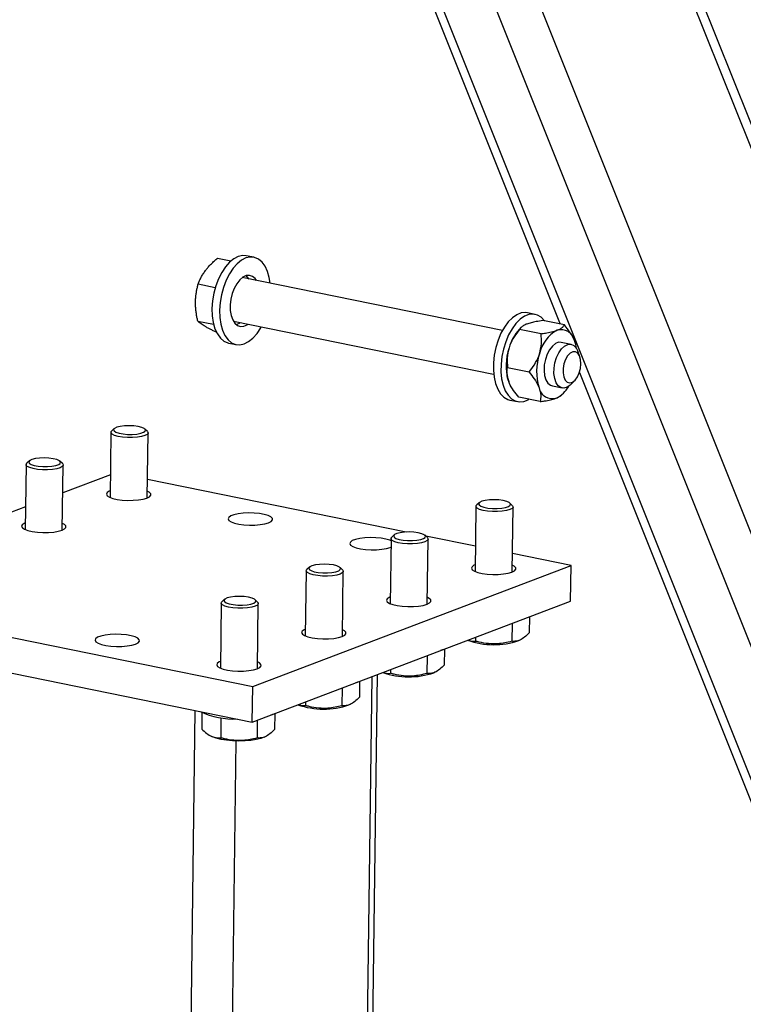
# Model space of a CAD drawing. Header units: millimetres. Extents: x 5 to 589, y 5 to 415.
# Tile 53 of 71: x 433 to 444, y 302 to 317. Entities that reach past the tile are written whole.
import ezdxf

# ---------------------------------------------------------------- set-up
doc = ezdxf.new("R2010")
doc.units = ezdxf.units.MM
doc.layers.add('TRAIT-FORT', color=4, linetype='Continuous', lineweight=25)

msp = doc.modelspace()

# ---------------------------------------------------------------- linework, layer by layer
at = {"layer": 'TRAIT-FORT', "color": 4, "linetype": 'Continuous', "lineweight": 25}
for p, q in [((447.8031, 300.3517), (438.953, 322.4828)), ((449.0352, 303.0439), (441.2735, 322.4532)), ((448.9372, 303.6486), (441.43, 322.4214)), ((447.4419, 299.5623), (438.3653, 322.2599)), ((447.0175, 298.6349), (437.6747, 321.9979)), ((437.5561, 321.9529), (441.2707, 312.6639)), ((436.1414, 313.6505), (436.342, 313.6098)), ((436.6855, 313.6635), (436.5716, 313.6866)), ((440.4091, 312.5682), (436.5117, 313.3587)), ((435.8516, 313.2643), (436.1079, 313.2123)), ((440.8992, 312.809), (440.7853, 312.8321)), ((435.8443, 312.7089), (436.0818, 312.6608)), ((436.3792, 312.7053), (440.2766, 311.9149)), ((441.3363, 312.6506), (441.0147, 312.7158)), ((440.6857, 312.6106), (440.6605, 312.5842)), ((440.9875, 312.5183), (440.6659, 312.5836)), ((441.4365, 312.3599), (441.2885, 312.3899)), ((436.3066, 312.3799), (436.4205, 312.3568)), ((441.5684, 312.1751), (441.5375, 312.2564)), ((440.8065, 311.9445), (440.4849, 312.0097)), ((441.4373, 311.7625), (441.4975, 311.8253)), ((441.5617, 311.9363), (446.9445, 298.4755)), ((441.156, 311.7365), (441.304, 311.7065)), ((440.5203, 311.5253), (440.6342, 311.5023)), ((440.9742, 311.503), (440.6526, 311.5682)), ((441.3031, 311.6083), (441.3284, 311.6346)), ((434.5945, 311.0981), (434.5568, 311.0642)), ((435.0894, 311.0572), (435.0526, 311.0921)), ((434.545, 311.0428), (434.5323, 310.068)), ((435.0878, 310.0607), (435.1005, 311.0355)), ((433.3227, 310.6157), (433.285, 310.5818)), ((433.2733, 310.5604), (433.2605, 309.5856)), ((433.8177, 310.5748), (433.7808, 310.6097)), ((433.816, 309.5783), (433.8288, 310.5531)), ((434.5367, 310.4085), (433.8234, 310.1379)), ((438.9647, 309.5498), (435.0914, 310.3354)), ((433.265, 309.9261), (432.5516, 309.6555)), ((440.0114, 309.9342), (439.9987, 308.9594)), ((440.0609, 309.9895), (440.0231, 309.9556)), ((440.5558, 309.9486), (440.519, 309.9835)), ((440.5542, 308.9521), (440.5669, 309.9269)), ((438.7397, 309.4518), (438.7269, 308.477)), ((438.7891, 309.5071), (438.7514, 309.4732)), ((439.284, 309.4662), (439.2472, 309.5011)), ((440.0036, 309.3391), (439.2587, 309.4902)), ((439.2824, 308.4697), (439.2952, 309.4445)), ((438.7283, 309.3202), (438.738, 309.3241)), ((441.4373, 309.0484), (440.5578, 309.2267)), ((436.6682, 307.2394), (441.4373, 309.0484)), ((437.5174, 309.0247), (437.4797, 308.9908)), ((438.0123, 308.9838), (437.9755, 309.0187)), ((441.4303, 308.514), (441.4373, 309.0484)), ((437.468, 308.9694), (437.4552, 307.9946)), ((438.0107, 307.9873), (438.0235, 308.9621)), ((429.8353, 308.6252), (436.6682, 307.2394)), ((436.1962, 308.487), (436.1834, 307.5122)), ((436.2457, 308.5423), (436.2079, 308.5084)), ((436.6612, 306.7051), (441.4303, 308.514)), ((436.7406, 308.5014), (436.7037, 308.5363)), ((436.7389, 307.5049), (436.7517, 308.4797)), ((440.8127, 308.2797), (440.8095, 308.0415)), ((440.5521, 308.1809), (440.5486, 307.9138)), ((429.8282, 308.0908), (436.6612, 306.7051)), ((440.0043, 307.9731), (440.0035, 307.9168)), ((440.6535, 307.9253), (440.6746, 307.9352)), ((439.2804, 307.6985), (439.2769, 307.4315)), ((439.5409, 307.7973), (439.5378, 307.5591)), ((437.9141, 265.9957), (438.4566, 307.386)), ((437.9941, 266.0638), (438.536, 307.4162)), ((438.7325, 307.4907), (438.7318, 307.4344)), ((439.3818, 307.443), (439.4029, 307.4528)), ((436.6612, 306.7051), (436.6682, 307.2394)), ((438.2692, 307.315), (438.2661, 307.0767)), ((438.0086, 307.2161), (438.0051, 306.9491)), ((437.4608, 307.0083), (437.4601, 306.952)), ((438.1101, 306.9606), (438.1312, 306.9704)), ((435.2606, 265.2014), (435.8068, 306.8783)), ((435.9074, 306.8493), (435.9042, 306.6002)), ((436.9974, 306.8326), (436.9943, 306.5943)), ((436.1923, 306.7699), (436.1883, 306.4696)), ((436.7369, 306.7337), (436.7334, 306.4667)), ((436.0355, 306.4993), (436.0572, 306.4884)), ((436.8383, 306.4782), (436.8594, 306.4881)), ((435.8793, 265.2239), (436.4193, 306.4216))]:
    msp.add_line(p, q, dxfattribs=at)
at = {"layer": 'TRAIT-FORT', "color": 4, "linetype": 'Continuous', "lineweight": 25, "flags": 128}
for points in [[(436.5716, 313.6866), (436.5183, 313.6903), (436.4523, 313.6763), (436.3859, 313.6428), (436.3211, 313.5908), (436.2598, 313.5218), (436.2041, 313.438), (436.1554, 313.3419), (436.1154, 313.2364), (436.0852, 313.1248), (436.0658, 313.0103), (436.0577, 312.8966), (436.0612, 312.787), (436.0762, 312.6849), (436.1022, 312.5934), (436.1385, 312.5152), (436.1839, 312.4528), (436.237, 312.4081), (436.2963, 312.3823), (436.3066, 312.3799)], [(436.9292, 313.274), (436.9159, 313.3585), (436.8899, 313.45), (436.8536, 313.5282), (436.8082, 313.5906), (436.7551, 313.6354), (436.6958, 313.6612), (436.6322, 313.6672), (436.5662, 313.6532), (436.4998, 313.6197), (436.4349, 313.5677), (436.3737, 313.4987), (436.3179, 313.4149), (436.2693, 313.3188), (436.2293, 313.2133), (436.1991, 313.1017), (436.1797, 312.9872), (436.1716, 312.8735), (436.1751, 312.7639), (436.1901, 312.6618), (436.2161, 312.5703), (436.2524, 312.4921), (436.2977, 312.4297), (436.3509, 312.385), (436.4102, 312.3592), (436.4738, 312.3532), (436.5398, 312.3671), (436.6062, 312.4007), (436.6711, 312.4527), (436.7323, 312.5216), (436.7881, 312.6054), (436.7967, 312.6206)], [(436.7268, 313.315), (436.706, 313.3442), (436.6662, 313.3777), (436.6207, 313.3928), (436.5718, 313.3888), (436.5219, 313.3657), (436.4737, 313.3248), (436.4294, 313.2682), (436.3913, 313.1986), (436.3613, 313.1195), (436.3409, 313.035), (436.3312, 312.9492), (436.3326, 312.8665), (436.345, 312.791), (436.3679, 312.7265), (436.4, 312.6762), (436.4398, 312.6426), (436.4853, 312.6275), (436.5342, 312.6316), (436.5841, 312.6546), (436.5943, 312.6617)], [(436.6129, 313.3381), (436.5921, 313.3673), (436.5704, 313.3884)], [(440.7853, 312.8321), (440.7566, 312.8358), (440.6913, 312.8294), (440.6248, 312.8032), (440.5591, 312.7581), (440.4963, 312.6954), (440.4382, 312.6169), (440.3867, 312.5252), (440.3432, 312.4229), (440.3092, 312.3132), (440.2856, 312.1994), (440.2731, 312.085), (440.2722, 311.9735), (440.2829, 311.8681), (440.3048, 311.7722), (440.3372, 311.6887), (440.3793, 311.6201), (440.4296, 311.5684), (440.4868, 311.5352), (440.5203, 311.5253)], [(436.4217, 312.655), (436.4702, 312.6777), (436.4804, 312.6848)], [(441.0434, 312.71), (441.0402, 312.7143), (440.9898, 312.766), (440.9327, 312.7991), (440.8705, 312.8127), (440.8052, 312.8063), (440.7386, 312.7801), (440.673, 312.735), (440.6102, 312.6723), (440.5521, 312.5938), (440.5006, 312.5021), (440.4571, 312.3998), (440.4231, 312.2901), (440.3995, 312.1763), (440.387, 312.0619), (440.3861, 311.9504), (440.3967, 311.845), (440.4186, 311.7492), (440.4511, 311.6656), (440.4932, 311.597), (440.5435, 311.5453), (440.6007, 311.5121), (440.6629, 311.4986), (440.7282, 311.5049), (440.7947, 311.5311), (440.8056, 311.5372)], [(441.2885, 312.3899), (441.2503, 312.3904), (441.2025, 312.3723), (441.1559, 312.3347), (441.1135, 312.2801), (441.0779, 312.2119), (441.0514, 312.1343), (441.0356, 312.0522), (441.0316, 311.9709), (441.0395, 311.8953), (441.0589, 311.8303), (441.0886, 311.78), (441.1266, 311.7474), (441.156, 311.7365)], [(441.4373, 311.7625), (441.4252, 311.7506), (441.378, 311.7178), (441.3304, 311.7047), (441.2852, 311.7123), (441.2454, 311.74), (441.2135, 311.7862), (441.1913, 311.8479), (441.1805, 311.9212), (441.1815, 312.0016), (441.1944, 312.084), (441.2184, 312.1631), (441.2519, 312.2341), (441.2928, 312.2925), (441.3386, 312.3346), (441.3864, 312.3577), (441.4332, 312.3605), (441.476, 312.3427), (441.5122, 312.3054), (441.5375, 312.2564)], [(441.5851, 312.0683), (441.58, 312.133), (441.5633, 312.1873), (441.5366, 312.2266), (441.5021, 312.2472), (441.463, 312.2473), (441.4228, 312.2271), (441.385, 312.1881), (441.3529, 312.1339), (441.3295, 312.0694), (441.3168, 312.0002), (441.3159, 311.9325), (441.3269, 311.8723), (441.3489, 311.825), (441.3798, 311.7947), (441.417, 311.7842), (441.4571, 311.7944), (441.4966, 311.8244), (441.5319, 311.8714), (441.5599, 311.9314), (441.5782, 311.9991), (441.5851, 312.0683)], [(435.0894, 311.0572), (435.0933, 311.0531), (435.1003, 311.0325), (435.0867, 311.0123), (435.0536, 310.9941), (435.0033, 310.9793), (434.9397, 310.9689), (434.8674, 310.9637), (434.7918, 310.9641), (434.7184, 310.9701), (434.6529, 310.9812), (434.5999, 310.9966), (434.5634, 311.0151), (434.5462, 311.0355), (434.5495, 311.0561), (434.5568, 311.0642)], [(434.8174, 311.1419), (434.7473, 311.1393), (434.6839, 311.1312), (434.6329, 311.1183), (434.5988, 311.1016), (434.5847, 311.0827), (434.5918, 311.0633), (434.6194, 311.045), (434.6652, 311.0296), (434.725, 311.0183), (434.7935, 311.0122), (434.8647, 311.0118), (434.9322, 311.0171), (434.99, 311.0278), (435.033, 311.0428), (435.0574, 311.0608), (435.061, 311.0801), (435.0434, 311.0992), (435.0063, 311.1163), (434.9529, 311.1298), (434.8881, 311.1386), (434.8174, 311.1419)], [(433.5457, 310.6595), (433.4755, 310.657), (433.4122, 310.6489), (433.3612, 310.6359), (433.3271, 310.6192), (433.313, 310.6003), (433.32, 310.5809), (433.3477, 310.5626), (433.3934, 310.5472), (433.4532, 310.5359), (433.5218, 310.5298), (433.5929, 310.5294), (433.6604, 310.5348), (433.7183, 310.5454), (433.7613, 310.5604), (433.7857, 310.5784), (433.7892, 310.5978), (433.7717, 310.6168), (433.7346, 310.6339), (433.6812, 310.6474), (433.6163, 310.6562), (433.5457, 310.6595)], [(433.8177, 310.5748), (433.8215, 310.5707), (433.8285, 310.5501), (433.815, 310.5299), (433.7818, 310.5117), (433.7316, 310.4969), (433.6679, 310.4865), (433.5956, 310.4813), (433.52, 310.4817), (433.4467, 310.4877), (433.3811, 310.4988), (433.3281, 310.5142), (433.2917, 310.5327), (433.2745, 310.5531), (433.2778, 310.5737), (433.285, 310.5818)], [(434.5336, 310.1686), (434.5156, 310.1606), (434.4863, 310.1396), (434.4774, 310.117), (434.4895, 310.0942), (434.5217, 310.0728), (434.5721, 310.054), (434.6375, 310.039), (434.7137, 310.0287), (434.7961, 310.0239), (434.8793, 310.0247), (434.9583, 310.0312), (435.028, 310.043), (435.084, 310.0592)], [(435.084, 310.0592), (435.1229, 310.079), (435.1421, 310.1009), (435.1405, 310.1238), (435.1182, 310.1461), (435.0891, 310.1614)], [(440.2838, 310.0333), (440.2137, 310.0307), (440.1503, 310.0226), (440.0993, 310.0097), (440.0652, 309.993), (440.0511, 309.9741), (440.0582, 309.9547), (440.0858, 309.9364), (440.1316, 309.9209), (440.1914, 309.9097), (440.2599, 309.9036), (440.3311, 309.9032), (440.3986, 309.9085), (440.4564, 309.9192), (440.4994, 309.9342), (440.5238, 309.9521), (440.5274, 309.9715), (440.5098, 309.9906), (440.4727, 310.0077), (440.4193, 310.0212), (440.3545, 310.03), (440.2838, 310.0333)], [(440.5558, 309.9486), (440.5597, 309.9445), (440.5667, 309.9239), (440.5531, 309.9037), (440.52, 309.8855), (440.4697, 309.8707), (440.4061, 309.8603), (440.3338, 309.8551), (440.2581, 309.8555), (440.1848, 309.8615), (440.1193, 309.8726), (440.0663, 309.888), (440.0298, 309.9065), (440.0126, 309.9268), (440.0159, 309.9475), (440.0231, 309.9556)], [(436.9061, 309.6897), (436.945, 309.7094), (436.9642, 309.7314), (436.9626, 309.7543), (436.9403, 309.7765), (436.8987, 309.7968), (436.8404, 309.8139), (436.769, 309.8266), (436.689, 309.8342), (436.6056, 309.8362), (436.5238, 309.8325), (436.4489, 309.8233), (436.3856, 309.8092), (436.3377, 309.7911), (436.3085, 309.77), (436.2996, 309.7474), (436.3116, 309.7247), (436.3438, 309.7033), (436.3942, 309.6844), (436.4596, 309.6694), (436.5358, 309.6592), (436.6182, 309.6543), (436.7015, 309.6552), (436.7804, 309.6617), (436.8501, 309.6734), (436.9061, 309.6897)], [(433.2618, 309.6862), (433.2439, 309.6782), (433.2146, 309.6572), (433.2057, 309.6346), (433.2177, 309.6119), (433.25, 309.5904), (433.3003, 309.5716), (433.3657, 309.5566), (433.442, 309.5463), (433.5243, 309.5415), (433.6076, 309.5423), (433.6865, 309.5488), (433.7562, 309.5606), (433.8123, 309.5769)], [(433.8123, 309.5769), (433.8511, 309.5966), (433.8703, 309.6186), (433.8688, 309.6414), (433.8465, 309.6637), (433.8174, 309.679)], [(438.7393, 309.4197), (438.7208, 309.4273), (438.6625, 309.4443), (438.5911, 309.4571), (438.5112, 309.4647), (438.4277, 309.4667), (438.3459, 309.463), (438.271, 309.4538), (438.2077, 309.4397), (438.1599, 309.4215), (438.1306, 309.4005), (438.1217, 309.3779), (438.1337, 309.3552), (438.166, 309.3337), (438.2163, 309.3149), (438.2817, 309.2999), (438.358, 309.2896), (438.4403, 309.2848), (438.5236, 309.2857), (438.6026, 309.2922), (438.6722, 309.3039), (438.7283, 309.3202), (438.7283, 309.3202)], [(439.284, 309.4662), (439.2879, 309.4621), (439.2949, 309.4415), (439.2814, 309.4213), (439.2482, 309.4031), (439.198, 309.3883), (439.1343, 309.3779), (439.062, 309.3727), (438.9864, 309.3731), (438.9131, 309.3791), (438.8475, 309.3902), (438.7945, 309.4056), (438.7581, 309.4241), (438.7409, 309.4445), (438.7442, 309.4651), (438.7514, 309.4732)], [(439.0121, 309.5509), (438.9419, 309.5483), (438.8786, 309.5402), (438.8276, 309.5273), (438.7935, 309.5106), (438.7794, 309.4917), (438.7864, 309.4723), (438.8141, 309.454), (438.8598, 309.4386), (438.9196, 309.4273), (438.9882, 309.4212), (439.0593, 309.4208), (439.1268, 309.4262), (439.1847, 309.4368), (439.2277, 309.4518), (439.2521, 309.4698), (439.2556, 309.4892), (439.2381, 309.5082), (439.201, 309.5253), (439.1476, 309.5388), (439.0827, 309.5476), (439.0121, 309.5509)], [(437.7403, 309.0685), (437.6702, 309.066), (437.6068, 309.0579), (437.5558, 309.0449), (437.5218, 309.0282), (437.5076, 309.0093), (437.5147, 308.9899), (437.5423, 308.9716), (437.5881, 308.9562), (437.6479, 308.9449), (437.7164, 308.9388), (437.7876, 308.9384), (437.8551, 308.9438), (437.9129, 308.9544), (437.9559, 308.9694), (437.9803, 308.9874), (437.9839, 309.0068), (437.9663, 309.0258), (437.9292, 309.0429), (437.8759, 309.0564), (437.811, 309.0652), (437.7403, 309.0685)], [(440, 309.06), (439.982, 309.052), (439.9527, 309.031), (439.9438, 309.0084), (439.9559, 308.9856), (439.9881, 308.9642), (440.0385, 308.9454), (440.1038, 308.9304), (440.1801, 308.9201), (440.2625, 308.9153), (440.3457, 308.9161), (440.4247, 308.9226), (440.4944, 308.9344), (440.5504, 308.9506)], [(440.5504, 308.9506), (440.5892, 308.9704), (440.6085, 308.9923), (440.6069, 309.0152), (440.5846, 309.0374), (440.5555, 309.0527)], [(438.0123, 308.9838), (438.0162, 308.9797), (438.0232, 308.9591), (438.0096, 308.9389), (437.9765, 308.9207), (437.9262, 308.9059), (437.8626, 308.8955), (437.7903, 308.8903), (437.7147, 308.8907), (437.6413, 308.8967), (437.5758, 308.9078), (437.5228, 308.9232), (437.4864, 308.9418), (437.4691, 308.9621), (437.4725, 308.9827), (437.4797, 308.9908)], [(436.4686, 308.5861), (436.3985, 308.5836), (436.3351, 308.5755), (436.2841, 308.5625), (436.25, 308.5459), (436.2359, 308.527), (436.243, 308.5075), (436.2706, 308.4893), (436.3163, 308.4738), (436.3761, 308.4625), (436.4447, 308.4564), (436.5159, 308.456), (436.5834, 308.4614), (436.6412, 308.472), (436.6842, 308.487), (436.7086, 308.505), (436.7121, 308.5244), (436.6946, 308.5434), (436.6575, 308.5605), (436.6041, 308.574), (436.5392, 308.5828), (436.4686, 308.5861)], [(438.7282, 308.5776), (438.7103, 308.5696), (438.681, 308.5486), (438.6721, 308.526), (438.6841, 308.5033), (438.7164, 308.4818), (438.7667, 308.463), (438.8321, 308.448), (438.9084, 308.4377), (438.9907, 308.4329), (439.074, 308.4337), (439.1529, 308.4402), (439.2226, 308.452), (439.2786, 308.4682)], [(439.2786, 308.4682), (439.3175, 308.488), (439.3367, 308.51), (439.3352, 308.5328), (439.3128, 308.5551), (439.2837, 308.5704)], [(436.7406, 308.5014), (436.7444, 308.4974), (436.7515, 308.4767), (436.7379, 308.4565), (436.7048, 308.4384), (436.6545, 308.4235), (436.5909, 308.4131), (436.5185, 308.4079), (436.4429, 308.4084), (436.3696, 308.4143), (436.304, 308.4254), (436.2511, 308.4408), (436.2146, 308.4594), (436.1974, 308.4797), (436.2007, 308.5003), (436.2079, 308.5084)], [(440.7845, 308.269), (440.7796, 308.267), (440.7541, 308.2575)], [(434.913, 307.873), (434.9519, 307.8927), (434.9711, 307.9147), (434.9695, 307.9376), (434.9472, 307.9598), (434.9056, 307.9801), (434.8473, 307.9972), (434.7759, 308.0099), (434.6959, 308.0175), (434.6125, 308.0195), (434.5307, 308.0158), (434.4558, 308.0066), (434.3925, 307.9925), (434.3446, 307.9744), (434.3154, 307.9533), (434.3065, 307.9308), (434.3185, 307.908), (434.3507, 307.8866), (434.4011, 307.8678), (434.4665, 307.8527), (434.5428, 307.8425), (434.6251, 307.8376), (434.7084, 307.8385), (434.7873, 307.845), (434.857, 307.8568), (434.913, 307.873)], [(437.4565, 308.0953), (437.4385, 308.0872), (437.4092, 308.0662), (437.4003, 308.0436), (437.4124, 308.0209), (437.4446, 307.9994), (437.495, 307.9806), (437.5604, 307.9656), (437.6366, 307.9553), (437.719, 307.9505), (437.8022, 307.9513), (437.8812, 307.9579), (437.9509, 307.9696), (438.0069, 307.9859)], [(438.0069, 307.9859), (438.0458, 308.0056), (438.065, 308.0276), (438.0634, 308.0504), (438.0411, 308.0727), (438.012, 308.088)], [(439.5128, 307.7867), (439.5079, 307.7847), (439.4823, 307.7751)], [(436.1848, 307.6129), (436.1668, 307.6048), (436.1375, 307.5838), (436.1286, 307.5612), (436.1406, 307.5385), (436.1729, 307.517), (436.2233, 307.4982), (436.2886, 307.4832), (436.3649, 307.473), (436.4472, 307.4681), (436.5305, 307.469), (436.6095, 307.4755), (436.6791, 307.4872), (436.7352, 307.5035)], [(436.7352, 307.5035), (436.774, 307.5232), (436.7933, 307.5452), (436.7917, 307.568), (436.7694, 307.5903), (436.7403, 307.6056)], [(438.241, 307.3043), (438.2361, 307.3023), (438.2106, 307.2927)], [(436.9693, 306.8219), (436.9644, 306.8199), (436.9388, 306.8103)], [(436.8383, 306.4782), (436.7892, 306.4597), (436.7211, 306.4429), (436.641, 306.4305), (436.5526, 306.4231), (436.4596, 306.4209), (436.3661, 306.4241), (436.2762, 306.4325), (436.1939, 306.4458), (436.1227, 306.4633), (436.0657, 306.4844), (436.0572, 306.4884)]]:
    msp.add_lwpolyline(points, dxfattribs=at)
at = {"layer": 'TRAIT-FORT', "color": 4, "linetype": 'Continuous', "lineweight": 25}
for centre, radius, start, end in [((441.1714, 312.1215), 0.6893, 137.83185, 164.10916), ((441.4904, 312.0988), 0.5397, 118.9815, 167.25518), ((441.2887, 312.3778), 0.2021, 10.96872, 107.21269), ((440.9455, 312.2175), 0.5769, 7.74545, 20.15062), ((441.2763, 312.0463), 0.8119, 161.0302, 197.46813), ((441.7318, 311.9539), 0.8119, 161.0302, 197.46813), ((441.1557, 311.7486), 0.2021, 190.96872, 287.21269), ((441.0341, 311.9336), 0.4193, 295.63806, 331.02693), ((440.2753, 309.0468), 1.1835, 250.85925, 288.64018), ((439.0035, 308.5644), 1.1835, 250.85925, 288.64018), ((437.7318, 308.082), 1.1835, 250.85925, 288.64018), ((436.3835, 307.9053), 1.1555, 244.53338, 272.53787)]:
    msp.add_arc(centre, radius, start, end, dxfattribs=at)
for points, knots in [([(435.9599, 313.4648), (435.9633, 313.4694), (435.9782, 313.4889), (436.007, 313.523), (436.0483, 313.5665), (436.0931, 313.6091), (436.1253, 313.6367), (436.1414, 313.6505)], [0, 0, 0, 0, 0.0700556, 0.2998126, 0.5308313, 0.7650256, 1, 1, 1, 1]), ([(435.8516, 313.2643), (435.858, 313.2809), (435.871, 313.3143), (435.8954, 313.3645), (435.9242, 313.415), (435.9479, 313.4481), (435.9599, 313.4648)], [0, 0, 0, 0, 0.24726861, 0.49536257, 0.74687401, 1, 1, 1, 1]), ([(435.8113, 312.994), (435.812, 313.0145), (435.8132, 313.0532), (435.8192, 313.1089), (435.8276, 313.1615), (435.8383, 313.2134), (435.8471, 313.2473), (435.8516, 313.2643)], [0, 0, 0, 0, 0.2190861, 0.4128361, 0.6072728, 0.8034231, 1, 1, 1, 1]), ([(435.8443, 312.7089), (435.8404, 312.7274), (435.8324, 312.7648), (435.823, 312.8215), (435.8159, 312.8789), (435.8115, 312.9366), (435.8114, 312.9749), (435.8113, 312.994)], [0, 0, 0, 0, 0.1947331, 0.3943865, 0.5945898, 0.7968571, 1, 1, 1, 1]), ([(435.9489, 312.6318), (435.9456, 312.6338), (435.9315, 312.6423), (435.9089, 312.6569), (435.8835, 312.6751), (435.8618, 312.6925), (435.8502, 312.7034), (435.8443, 312.7089)], [0, 0, 0, 0, 0.0700556, 0.2998126, 0.5308313, 0.7650256, 1, 1, 1, 1]), ([(441.0147, 312.7158), (440.9807, 312.7108), (440.9184, 312.7016), (440.8357, 312.6842), (440.7943, 312.6703), (440.7733, 312.6633)], [0, 0, 0, 0, 0.3704571, 0.6810182, 1, 1, 1, 1]), ([(436.1268, 312.5398), (436.1102, 312.5477), (436.0768, 312.5635), (436.0303, 312.5868), (435.9867, 312.6098), (435.9615, 312.6244), (435.9489, 312.6318)], [0, 0, 0, 0, 0.24726861, 0.49536257, 0.74687401, 1, 1, 1, 1]), ([(440.6659, 312.5836), (440.6379, 312.5474), (440.5808, 312.474), (440.5315, 312.3786), (440.5125, 312.3222), (440.5084, 312.3102)], [0, 0, 0, 0, 0.4323851, 0.8795539, 1, 1, 1, 1]), ([(440.7733, 312.6633), (440.7704, 312.6622), (440.7465, 312.6529), (440.7097, 312.6335), (440.6805, 312.6073), (440.67, 312.5903), (440.6659, 312.5836)], [0, 0, 0, 0, 0.0483686, 0.3993299, 0.7629647, 1, 1, 1, 1]), ([(440.9875, 312.5183), (441.0094, 312.5215), (441.0637, 312.5292), (441.1448, 312.5448), (441.2006, 312.5604), (441.2259, 312.5698), (441.2289, 312.5709)], [0, 0, 0, 0, 0.2370392, 0.5890192, 0.9516306, 1, 1, 1, 1]), ([(441.2289, 312.5709), (441.2462, 312.5783), (441.2813, 312.5935), (441.3165, 312.6206), (441.3294, 312.6401), (441.3363, 312.6506)], [0, 0, 0, 0, 0.3099902, 0.6295459, 1, 1, 1, 1]), ([(441.4871, 312.4163), (441.4685, 312.4559), (441.4315, 312.5345), (441.3679, 312.6121), (441.3363, 312.6506)], [0, 0, 0, 0, 0.504, 1, 1, 1, 1]), ([(440.964, 312.2178), (440.976, 312.2691), (440.9999, 312.3708), (440.9916, 312.4694), (440.9875, 312.5183)], [0, 0, 0, 0, 0.504, 1, 1, 1, 1]), ([(440.5084, 312.3102), (440.4964, 312.259), (440.4725, 312.1573), (440.4807, 312.0587), (440.4849, 312.0097)], [0, 0, 0, 0, 0.504, 1, 1, 1, 1]), ([(440.8065, 311.9445), (440.8345, 311.9806), (440.8916, 312.0541), (440.9409, 312.1495), (440.9599, 312.2059), (440.964, 312.2178)], [0, 0, 0, 0, 0.4323851, 0.8795539, 1, 1, 1, 1]), ([(440.5018, 311.8026), (440.4909, 311.8406), (440.4693, 311.9161), (440.4797, 311.9787), (440.4849, 312.0097)], [0, 0, 0, 0, 0.504, 1, 1, 1, 1]), ([(440.8065, 311.9445), (440.8336, 311.9111), (440.8888, 311.8432), (440.9359, 311.7633), (440.9536, 311.7195), (440.9573, 311.7102)], [0, 0, 0, 0, 0.4323851, 0.8795539, 1, 1, 1, 1]), ([(440.6526, 311.5682), (440.6255, 311.6016), (440.5703, 311.6696), (440.5232, 311.7495), (440.5055, 311.7933), (440.5018, 311.8026)], [0, 0, 0, 0, 0.4323851, 0.8795539, 1, 1, 1, 1]), ([(440.9573, 311.7102), (440.9682, 311.6721), (440.9898, 311.5966), (440.9794, 311.534), (440.9742, 311.503)], [0, 0, 0, 0, 0.504, 1, 1, 1, 1]), ([(440.9742, 311.503), (440.9961, 311.5061), (441.0504, 311.5139), (441.1315, 311.5295), (441.1873, 311.5451), (441.2126, 311.5545), (441.2156, 311.5556)], [0, 0, 0, 0, 0.2370392, 0.5890192, 0.9516306, 1, 1, 1, 1]), ([(441.2156, 311.5556), (441.2327, 311.563), (441.2674, 311.5782), (441.2932, 311.5963), (441.3008, 311.6064), (441.3017, 311.6076)], [0, 0, 0, 0, 0.46170418, 0.9376553, 1, 1, 1, 1]), ([(440.8095, 308.0415), (440.7867, 308.0187), (440.7406, 307.9726), (440.6727, 307.9307), (440.608, 307.9117), (440.5685, 307.9131), (440.5486, 307.9138)], [0, 0, 0, 0, 0.2646049, 0.5349477, 0.7653431, 1, 1, 1, 1]), ([(439.8932, 307.931), (439.9079, 307.9262), (439.9453, 307.9141), (439.9816, 307.9158), (440.0035, 307.9168)], [0, 0, 0, 0, 0.3953053, 1, 1, 1, 1]), ([(440.5486, 307.9138), (440.4791, 307.898), (440.364, 307.8718), (440.1977, 307.8751), (440.086, 307.8944), (440.0219, 307.9118), (440.0035, 307.9168)], [0, 0, 0, 0, 0.3855495, 0.6376419, 0.8965462, 1, 1, 1, 1]), ([(439.5378, 307.5591), (439.515, 307.5363), (439.4689, 307.4902), (439.401, 307.4484), (439.3363, 307.4294), (439.2968, 307.4307), (439.2769, 307.4315)], [0, 0, 0, 0, 0.2646049, 0.5349477, 0.7653431, 1, 1, 1, 1]), ([(438.6214, 307.4486), (438.6362, 307.4438), (438.6735, 307.4317), (438.7098, 307.4334), (438.7318, 307.4344)], [0, 0, 0, 0, 0.3953053, 1, 1, 1, 1]), ([(439.2769, 307.4315), (439.2073, 307.4156), (439.0923, 307.3894), (438.9259, 307.3928), (438.8143, 307.412), (438.7501, 307.4294), (438.7318, 307.4344)], [0, 0, 0, 0, 0.3855495, 0.6376419, 0.8965462, 1, 1, 1, 1]), ([(438.2661, 307.0767), (438.2433, 307.0539), (438.1972, 307.0078), (438.1292, 306.966), (438.0645, 306.947), (438.0251, 306.9484), (438.0051, 306.9491)], [0, 0, 0, 0, 0.2646049, 0.5349477, 0.7653431, 1, 1, 1, 1]), ([(437.3497, 306.9662), (437.3645, 306.9614), (437.4018, 306.9493), (437.4381, 306.951), (437.4601, 306.952)], [0, 0, 0, 0, 0.3953053, 1, 1, 1, 1]), ([(438.0051, 306.9491), (437.9356, 306.9332), (437.8205, 306.907), (437.6542, 306.9104), (437.5425, 306.9296), (437.4784, 306.947), (437.4601, 306.952)], [0, 0, 0, 0, 0.3855495, 0.6376419, 0.8965462, 1, 1, 1, 1]), ([(435.9042, 306.6002), (435.9287, 306.5772), (435.9782, 306.5306), (436.052, 306.4879), (436.1228, 306.4682), (436.1663, 306.4692), (436.1883, 306.4696)], [0, 0, 0, 0, 0.26460494, 0.53494775, 0.76534313, 1, 1, 1, 1]), ([(436.9943, 306.5943), (436.9715, 306.5715), (436.9254, 306.5254), (436.8575, 306.4836), (436.7928, 306.4646), (436.7533, 306.466), (436.7334, 306.4667)], [0, 0, 0, 0, 0.2646049, 0.5349477, 0.7653431, 1, 1, 1, 1]), ([(436.7334, 306.4667), (436.6638, 306.4508), (436.5488, 306.4246), (436.3825, 306.428), (436.2708, 306.4472), (436.2066, 306.4647), (436.1883, 306.4696)], [0, 0, 0, 0, 0.3855495, 0.6376419, 0.8965462, 1, 1, 1, 1])]:
    msp.add_open_spline(points, degree=3, knots=knots, dxfattribs=at)

doc.saveas('drawing.dxf')
